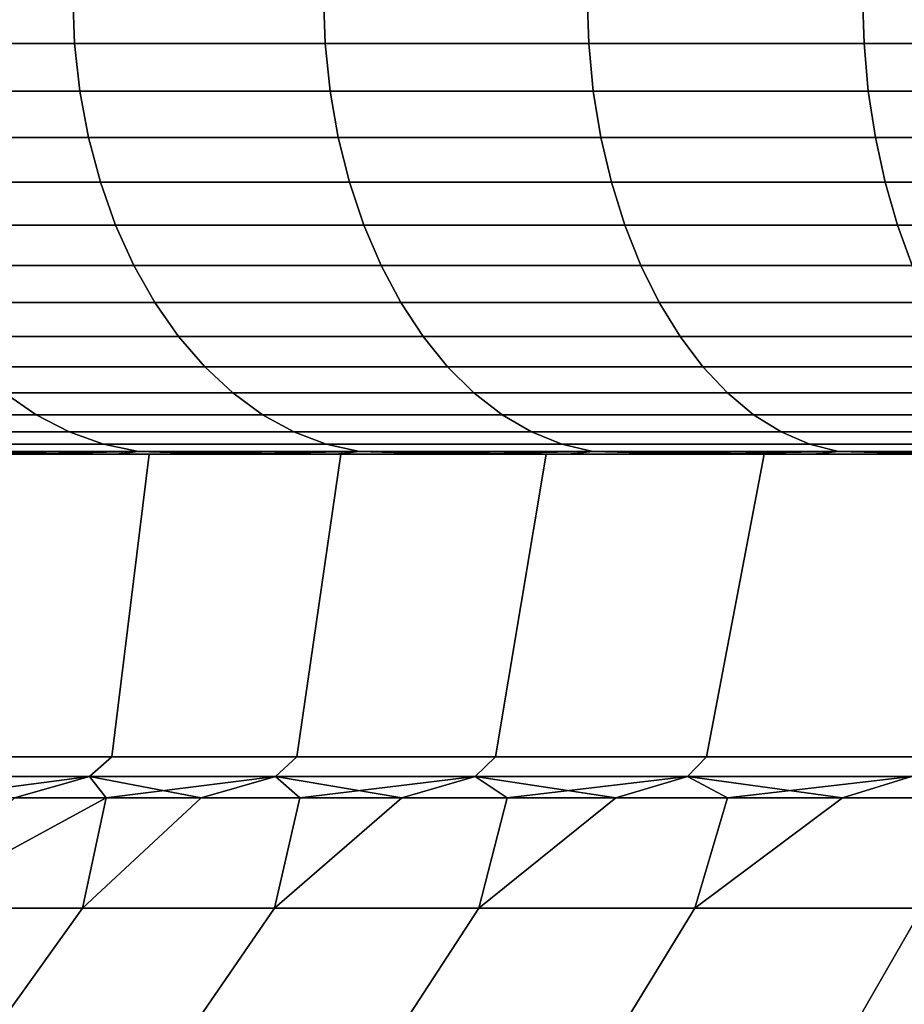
# Model space of a CAD drawing. Header units: metres. Extents: x -109 to 109, y -100 to 58.
# Tile 85 of 256: x -85.68 to -83.75, y 26.3 to 28.45. Entities that reach past the tile are written whole.
import ezdxf

# ---------------------------------------------------------------- set-up
doc = ezdxf.new("R2010")
doc.units = ezdxf.units.M
doc.layers.add('solid_21_062_100_XXX', color=7, linetype='CONTINUOUS')

msp = doc.modelspace()

# ---------------------------------------------------------------- linework, layer by layer
at = {"layer": 'solid_21_062_100_XXX'}
for points in [[(-85.556374, 28.395472, -9.318785), (-86.073601, 28.395472, -8.78657), (-86.077621, 28.5, -8.790287), (-85.560181, 28.5, -9.322724)], [(-86.073601, 28.395472, 8.78657), (-85.556374, 28.395472, 9.318785), (-85.560181, 28.5, 9.322724), (-86.077621, 28.5, 8.790287)], [(-85.009605, 28.395472, -9.820604), (-85.556374, 28.395472, -9.318785), (-85.560181, 28.5, -9.322724), (-85.013176, 28.5, -9.824753)], [(-85.556374, 28.395472, 9.318785), (-85.009605, 28.395472, 9.820604), (-85.013176, 28.5, 9.824753), (-85.560181, 28.5, 9.322724)], [(-84.435074, 28.395472, -10.290391), (-85.009605, 28.395472, -9.820604), (-85.013176, 28.5, -9.824753), (-84.438416, 28.5, -10.294736)], [(-85.009605, 28.395472, 9.820604), (-84.435074, 28.395472, 10.290391), (-84.438416, 28.5, 10.294736), (-85.013176, 28.5, 9.824753)], [(-83.834671, 28.395472, -10.726613), (-84.435074, 28.395472, -10.290391), (-84.438416, 28.5, -10.294736), (-83.837753, 28.5, -10.73114)], [(-84.435074, 28.395472, 10.290391), (-83.834671, 28.395472, 10.726613), (-83.837753, 28.5, 10.73114), (-84.438416, 28.5, 10.294736)], [(-83.210335, 28.395472, -11.127846), (-83.834671, 28.395472, -10.726613), (-83.837753, 28.5, -10.73114), (-83.213158, 28.5, -11.132543)], [(-83.834671, 28.395472, 10.726613), (-83.210335, 28.395472, 11.127846), (-83.213158, 28.5, 11.132543), (-83.837753, 28.5, 10.73114)], [(-86.061516, 28.291986, 8.775483), (-85.544945, 28.291986, 9.307027), (-85.556374, 28.395472, 9.318785), (-86.073601, 28.395472, 8.78657)], [(-85.544945, 28.291986, -9.307027), (-86.061516, 28.291986, -8.775483), (-86.073601, 28.395472, -8.78657), (-85.556374, 28.395472, -9.318785)], [(-85.544945, 28.291986, 9.307027), (-84.998863, 28.291986, 9.808213), (-85.009605, 28.395472, 9.820604), (-85.556374, 28.395472, 9.318785)], [(-84.998863, 28.291986, -9.808213), (-85.544945, 28.291986, -9.307027), (-85.556374, 28.395472, -9.318785), (-85.009605, 28.395472, -9.820604)], [(-84.998863, 28.291986, 9.808213), (-84.425064, 28.291986, 10.277407), (-84.435074, 28.395472, 10.290391), (-85.009605, 28.395472, 9.820604)], [(-84.425064, 28.291986, -10.277407), (-84.998863, 28.291986, -9.808213), (-85.009605, 28.395472, -9.820604), (-84.435074, 28.395472, -10.290391)], [(-84.425064, 28.291986, 10.277407), (-83.825417, 28.291986, 10.713078), (-83.834671, 28.395472, 10.726613), (-84.435074, 28.395472, 10.290391)], [(-83.825417, 28.291986, -10.713078), (-84.425064, 28.291986, -10.277407), (-84.435074, 28.395472, -10.290391), (-83.834671, 28.395472, -10.726613)], [(-83.825417, 28.291986, 10.713078), (-83.201874, 28.291986, 11.113806), (-83.210335, 28.395472, 11.127846), (-83.834671, 28.395472, 10.726613)], [(-83.201874, 28.291986, -11.113806), (-83.825417, 28.291986, -10.713078), (-83.834671, 28.395472, -10.726613), (-83.210335, 28.395472, -11.127846)], [(-86.041527, 28.190784, 8.757135), (-85.526031, 28.190784, 9.287568), (-85.544945, 28.291986, 9.307027), (-86.061516, 28.291986, 8.775483)], [(-85.526031, 28.190784, -9.287568), (-86.041527, 28.190784, -8.757135), (-86.061516, 28.291986, -8.775483), (-85.544945, 28.291986, -9.307027)], [(-85.526031, 28.190784, 9.287568), (-84.981094, 28.190784, 9.787706), (-84.998863, 28.291986, 9.808213), (-85.544945, 28.291986, 9.307027)], [(-84.981094, 28.190784, -9.787706), (-85.526031, 28.190784, -9.287568), (-85.544945, 28.291986, -9.307027), (-84.998863, 28.291986, -9.808213)], [(-84.981094, 28.190784, 9.787706), (-84.408493, 28.190784, 10.255919), (-84.425064, 28.291986, 10.277407), (-84.998863, 28.291986, 9.808213)], [(-84.408493, 28.190784, -10.255919), (-84.981094, 28.190784, -9.787706), (-84.998863, 28.291986, -9.808213), (-84.425064, 28.291986, -10.277407)], [(-84.408493, 28.190784, 10.255919), (-83.810097, 28.190784, 10.69068), (-83.825417, 28.291986, 10.713078), (-84.425064, 28.291986, 10.277407)], [(-83.810097, 28.190784, -10.69068), (-84.408493, 28.190784, -10.255919), (-84.425064, 28.291986, -10.277407), (-83.825417, 28.291986, -10.713078)], [(-83.810097, 28.190784, 10.69068), (-83.187859, 28.190784, 11.090569), (-83.201874, 28.291986, 11.113806), (-83.825417, 28.291986, 10.713078)], [(-83.187859, 28.190784, -11.090569), (-83.810097, 28.190784, -10.69068), (-83.825417, 28.291986, -10.713078), (-83.201874, 28.291986, -11.113806)], [(-86.013847, 28.092976, 8.731729), (-85.499847, 28.092976, 9.260622), (-85.526031, 28.190784, 9.287568), (-86.041527, 28.190784, 8.757135)], [(-85.499847, 28.092976, -9.260622), (-86.013847, 28.092976, -8.731729), (-86.041527, 28.190784, -8.757135), (-85.526031, 28.190784, -9.287568)], [(-85.499847, 28.092976, 9.260622), (-84.95649, 28.092976, 9.75931), (-84.981094, 28.190784, 9.787706), (-85.526031, 28.190784, 9.287568)], [(-84.95649, 28.092976, -9.75931), (-85.499847, 28.092976, -9.260622), (-85.526031, 28.190784, -9.287568), (-84.981094, 28.190784, -9.787706)], [(-84.95649, 28.092976, 9.75931), (-84.385551, 28.092976, 10.226165), (-84.408493, 28.190784, 10.255919), (-84.981094, 28.190784, 9.787706)], [(-84.385551, 28.092976, -10.226165), (-84.95649, 28.092976, -9.75931), (-84.981094, 28.190784, -9.787706), (-84.408493, 28.190784, -10.255919)], [(-84.385551, 28.092976, 10.226165), (-83.788895, 28.092976, 10.659663), (-83.810097, 28.190784, 10.69068), (-84.408493, 28.190784, 10.255919)], [(-83.788895, 28.092976, -10.659663), (-84.385551, 28.092976, -10.226165), (-84.408493, 28.190784, -10.255919), (-83.810097, 28.190784, -10.69068)], [(-83.788895, 28.092976, 10.659663), (-83.168457, 28.092976, 11.058393), (-83.187859, 28.190784, 11.090569), (-83.810097, 28.190784, 10.69068)], [(-83.168457, 28.092976, -11.058393), (-83.788895, 28.092976, -10.659663), (-83.810097, 28.190784, -10.69068), (-83.187859, 28.190784, -11.090569)], [(-85.978775, 27.999638, 8.699542), (-85.466667, 27.999638, 9.226486), (-85.499847, 28.092976, 9.260622), (-86.013847, 28.092976, 8.731729)], [(-85.466667, 27.999638, -9.226486), (-85.978775, 27.999638, -8.699542), (-86.013847, 28.092976, -8.731729), (-85.499847, 28.092976, -9.260622)], [(-85.466667, 27.999638, 9.226486), (-84.925316, 27.999638, 9.723335), (-84.95649, 28.092976, 9.75931), (-85.499847, 28.092976, 9.260622)], [(-84.925316, 27.999638, -9.723335), (-85.466667, 27.999638, -9.226486), (-85.499847, 28.092976, -9.260622), (-84.95649, 28.092976, -9.75931)], [(-84.925316, 27.999638, 9.723335), (-84.356483, 27.999638, 10.188469), (-84.385551, 28.092976, 10.226165), (-84.95649, 28.092976, 9.75931)], [(-84.356483, 27.999638, -10.188469), (-84.925316, 27.999638, -9.723335), (-84.95649, 28.092976, -9.75931), (-84.385551, 28.092976, -10.226165)], [(-84.356483, 27.999638, 10.188469), (-83.762024, 27.999638, 10.62037), (-83.788895, 28.092976, 10.659663), (-84.385551, 28.092976, 10.226165)], [(-83.762024, 27.999638, -10.62037), (-84.356483, 27.999638, -10.188469), (-84.385551, 28.092976, -10.226165), (-83.788895, 28.092976, -10.659663)], [(-83.762024, 27.999638, 10.62037), (-83.143875, 27.999638, 11.017629), (-83.168457, 28.092976, 11.058393), (-83.788895, 28.092976, 10.659663)], [(-83.143875, 27.999638, -11.017629), (-83.762024, 27.999638, -10.62037), (-83.788895, 28.092976, -10.659663), (-83.168457, 28.092976, -11.058393)], [(-85.936707, 27.911791, 8.660928), (-85.426872, 27.911791, 9.185533), (-85.466667, 27.999638, 9.226486), (-85.978775, 27.999638, 8.699542)], [(-85.426872, 27.911791, -9.185533), (-85.936707, 27.911791, -8.660928), (-85.978775, 27.999638, -8.699542), (-85.466667, 27.999638, -9.226486)], [(-85.426872, 27.911791, 9.185533), (-84.887924, 27.911791, 9.680177), (-84.925316, 27.999638, 9.723335), (-85.466667, 27.999638, 9.226486)], [(-84.887924, 27.911791, -9.680177), (-85.426872, 27.911791, -9.185533), (-85.466667, 27.999638, -9.226486), (-84.925316, 27.999638, -9.723335)], [(-84.887924, 27.911791, 9.680177), (-84.321609, 27.911791, 10.143246), (-84.356483, 27.999638, 10.188469), (-84.925316, 27.999638, 9.723335)], [(-84.321609, 27.911791, -10.143246), (-84.887924, 27.911791, -9.680177), (-84.925316, 27.999638, -9.723335), (-84.356483, 27.999638, -10.188469)], [(-84.321609, 27.911791, 10.143246), (-83.72979, 27.911791, 10.57323), (-83.762024, 27.999638, 10.62037), (-84.356483, 27.999638, 10.188469)], [(-83.72979, 27.911791, -10.57323), (-84.321609, 27.911791, -10.143246), (-84.356483, 27.999638, -10.188469), (-83.762024, 27.999638, -10.62037)], [(-83.72979, 27.911791, 10.57323), (-83.114388, 27.911791, 10.968725), (-83.143875, 27.999638, 11.017629), (-83.762024, 27.999638, 10.62037)], [(-83.114388, 27.911791, -10.968725), (-83.72979, 27.911791, -10.57323), (-83.762024, 27.999638, -10.62037), (-83.143875, 27.999638, -11.017629)], [(-85.888092, 27.830402, 8.61631), (-85.380882, 27.830402, 9.138213), (-85.426872, 27.911791, 9.185533), (-85.936707, 27.911791, 8.660928)], [(-85.380882, 27.830402, -9.138213), (-85.888092, 27.830402, -8.61631), (-85.936707, 27.911791, -8.660928), (-85.426872, 27.911791, -9.185533)], [(-85.380882, 27.830402, 9.138213), (-84.844711, 27.830402, 9.630308), (-84.887924, 27.911791, 9.680177), (-85.426872, 27.911791, 9.185533)], [(-84.844711, 27.830402, -9.630308), (-85.380882, 27.830402, -9.138213), (-85.426872, 27.911791, -9.185533), (-84.887924, 27.911791, -9.680177)], [(-84.844711, 27.830402, 9.630308), (-84.281319, 27.830402, 10.090992), (-84.321609, 27.911791, 10.143246), (-84.887924, 27.911791, 9.680177)], [(-84.281319, 27.830402, -10.090992), (-84.844711, 27.830402, -9.630308), (-84.887924, 27.911791, -9.680177), (-84.321609, 27.911791, -10.143246)], [(-84.281319, 27.830402, 10.090992), (-83.692543, 27.830402, 10.518761), (-83.72979, 27.911791, 10.57323), (-84.321609, 27.911791, 10.143246)], [(-83.692543, 27.830402, -10.518761), (-84.281319, 27.830402, -10.090992), (-84.321609, 27.911791, -10.143246), (-83.72979, 27.911791, -10.57323)], [(-85.833466, 27.756365, 8.566179), (-85.329216, 27.756365, 9.085046), (-85.380882, 27.830402, 9.138213), (-85.888092, 27.830402, 8.61631)], [(-85.329216, 27.756365, -9.085046), (-85.833466, 27.756365, -8.566179), (-85.888092, 27.830402, -8.61631), (-85.380882, 27.830402, -9.138213)], [(-85.329216, 27.756365, 9.085046), (-84.796158, 27.756365, 9.574278), (-84.844711, 27.830402, 9.630308), (-85.380882, 27.830402, 9.138213)], [(-84.796158, 27.756365, -9.574278), (-85.329216, 27.756365, -9.085046), (-85.380882, 27.830402, -9.138213), (-84.844711, 27.830402, -9.630308)], [(-84.796158, 27.756365, 9.574278), (-84.236046, 27.756365, 10.032282), (-84.281319, 27.830402, 10.090992), (-84.844711, 27.830402, 9.630308)], [(-84.236046, 27.756365, -10.032282), (-84.796158, 27.756365, -9.574278), (-84.844711, 27.830402, -9.630308), (-84.281319, 27.830402, -10.090992)], [(-84.236046, 27.756365, 10.032282), (-83.650696, 27.756365, 10.457561), (-83.692543, 27.830402, 10.518761), (-84.281319, 27.830402, 10.090992)], [(-83.650696, 27.756365, -10.457561), (-84.236046, 27.756365, -10.032282), (-84.281319, 27.830402, -10.090992), (-83.692543, 27.830402, -10.518761)], [(-85.773438, 27.690491, 8.511086), (-85.27243, 27.690491, 9.026615), (-85.329216, 27.756365, 9.085046), (-85.833466, 27.756365, 8.566179)], [(-85.27243, 27.690491, -9.026615), (-85.773438, 27.690491, -8.511086), (-85.833466, 27.756365, -8.566179), (-85.329216, 27.756365, -9.085046)], [(-85.27243, 27.690491, 9.026615), (-84.742805, 27.690491, 9.512701), (-84.796158, 27.756365, 9.574278), (-85.329216, 27.756365, 9.085046)], [(-84.742805, 27.690491, -9.512701), (-85.27243, 27.690491, -9.026615), (-85.329216, 27.756365, -9.085046), (-84.796158, 27.756365, -9.574278)], [(-84.742805, 27.690491, 9.512701), (-84.186287, 27.690491, 9.967758), (-84.236046, 27.756365, 10.032282), (-84.796158, 27.756365, 9.574278)], [(-84.186287, 27.690491, -9.967758), (-84.742805, 27.690491, -9.512701), (-84.796158, 27.756365, -9.574278), (-84.236046, 27.756365, -10.032282)], [(-84.186287, 27.690491, 9.967758), (-83.604706, 27.690491, 10.390304), (-83.650696, 27.756365, 10.457561), (-84.236046, 27.756365, 10.032282)], [(-83.604706, 27.690491, -10.390304), (-84.186287, 27.690491, -9.967758), (-84.236046, 27.756365, -10.032282), (-83.650696, 27.756365, -10.457561)], [(-85.708664, 27.633503, 8.451634), (-85.211151, 27.633503, 8.963562), (-85.27243, 27.690491, 9.026615), (-85.773438, 27.690491, 8.511086)], [(-85.211151, 27.633503, -8.963562), (-85.708664, 27.633503, -8.451634), (-85.773438, 27.690491, -8.511086), (-85.27243, 27.690491, -9.026615)], [(-85.211151, 27.633503, 8.963562), (-84.685226, 27.633503, 9.446253), (-84.742805, 27.690491, 9.512701), (-85.27243, 27.690491, 9.026615)], [(-84.685226, 27.633503, -9.446253), (-85.211151, 27.633503, -8.963562), (-85.27243, 27.690491, -9.026615), (-84.742805, 27.690491, -9.512701)], [(-84.685226, 27.633503, 9.446253), (-84.132599, 27.633503, 9.898131), (-84.186287, 27.690491, 9.967758), (-84.742805, 27.690491, 9.512701)], [(-84.132599, 27.633503, -9.898131), (-84.685226, 27.633503, -9.446253), (-84.742805, 27.690491, -9.512701), (-84.186287, 27.690491, -9.967758)], [(-84.132599, 27.633503, 9.898131), (-83.555077, 27.633503, 10.317725), (-83.604706, 27.690491, 10.390304), (-84.186287, 27.690491, 9.967758)], [(-83.555077, 27.633503, -10.317725), (-84.132599, 27.633503, -9.898131), (-84.186287, 27.690491, -9.967758), (-83.604706, 27.690491, -10.390304)], [(-86.103828, 27.586029, 7.853013), (-85.639847, 27.586029, 8.388477), (-85.708664, 27.633503, 8.451634), (-86.17614, 27.633503, 7.912139)], [(-85.639847, 27.586029, -8.388477), (-86.103828, 27.586029, -7.853013), (-86.17614, 27.633503, -7.912139), (-85.708664, 27.633503, -8.451634)], [(-85.639847, 27.586029, 8.388477), (-85.146057, 27.586029, 8.896579), (-85.211151, 27.633503, 8.963562), (-85.708664, 27.633503, 8.451634)], [(-85.146057, 27.586029, -8.896579), (-85.639847, 27.586029, -8.388477), (-85.708664, 27.633503, -8.451634), (-85.211151, 27.633503, -8.963562)], [(-85.146057, 27.586029, 8.896579), (-84.624062, 27.586029, 9.375663), (-84.685226, 27.633503, 9.446253), (-85.211151, 27.633503, 8.963562)], [(-84.624062, 27.586029, -9.375663), (-85.146057, 27.586029, -8.896579), (-85.211151, 27.633503, -8.963562), (-84.685226, 27.633503, -9.446253)], [(-84.624062, 27.586029, 9.375663), (-84.075562, 27.586029, 9.824164), (-84.132599, 27.633503, 9.898131), (-84.685226, 27.633503, 9.446253)], [(-84.075562, 27.586029, -9.824164), (-84.624062, 27.586029, -9.375663), (-84.685226, 27.633503, -9.446253), (-84.132599, 27.633503, -9.898131)], [(-84.075562, 27.586029, 9.824164), (-83.502357, 27.586029, 10.240623), (-83.555077, 27.633503, 10.317725), (-84.132599, 27.633503, 9.898131)], [(-83.502357, 27.586029, -10.240623), (-84.075562, 27.586029, -9.824164), (-84.132599, 27.633503, -9.898131), (-83.555077, 27.633503, -10.317725)], [(-86.028076, 27.548588, 7.791068), (-85.567749, 27.548588, 8.322308), (-85.639847, 27.586029, 8.388477), (-86.103828, 27.586029, 7.853013)], [(-85.567749, 27.548588, -8.322308), (-86.028076, 27.548588, -7.791068), (-86.103828, 27.586029, -7.853013), (-85.639847, 27.586029, -8.388477)], [(-85.567749, 27.548588, 8.322308), (-85.07785, 27.548588, 8.826402), (-85.146057, 27.586029, 8.896579), (-85.639847, 27.586029, 8.388477)], [(-85.07785, 27.548588, -8.826402), (-85.567749, 27.548588, -8.322308), (-85.639847, 27.586029, -8.388477), (-85.146057, 27.586029, -8.896579)], [(-85.07785, 27.548588, 8.826402), (-84.559975, 27.548588, 9.301706), (-84.624062, 27.586029, 9.375663), (-85.146057, 27.586029, 8.896579)], [(-84.559975, 27.548588, -9.301706), (-85.07785, 27.548588, -8.826402), (-85.146057, 27.586029, -8.896579), (-84.624062, 27.586029, -9.375663)], [(-84.559975, 27.548588, 9.301706), (-84.015808, 27.548588, 9.746671), (-84.075562, 27.586029, 9.824164), (-84.624062, 27.586029, 9.375663)], [(-84.015808, 27.548588, -9.746671), (-84.559975, 27.548588, -9.301706), (-84.624062, 27.586029, -9.375663), (-84.075562, 27.586029, -9.824164)], [(-84.015808, 27.548588, 9.746671), (-83.447121, 27.548588, 10.159843), (-83.502357, 27.586029, 10.240623), (-84.075562, 27.586029, 9.824164)], [(-83.447121, 27.548588, -10.159843), (-84.015808, 27.548588, -9.746671), (-84.075562, 27.586029, -9.824164), (-83.502357, 27.586029, -10.240623)], [(-85.949699, 27.521591, 7.726982), (-85.493164, 27.521591, 8.253852), (-85.567749, 27.548588, 8.322308), (-86.028076, 27.548588, 7.791068)], [(-85.493164, 27.521591, -8.253852), (-85.949699, 27.521591, -7.726982), (-86.028076, 27.548588, -7.791068), (-85.567749, 27.548588, -8.322308)], [(-85.493164, 27.521591, 8.253852), (-85.007294, 27.521591, 8.7538), (-85.07785, 27.548588, 8.826402), (-85.567749, 27.548588, 8.322308)], [(-85.007294, 27.521591, -8.7538), (-85.493164, 27.521591, -8.253852), (-85.567749, 27.548588, -8.322308), (-85.07785, 27.548588, -8.826402)], [(-85.007294, 27.521591, 8.7538), (-84.493675, 27.521591, 9.225195), (-84.559975, 27.548588, 9.301706), (-85.07785, 27.548588, 8.826402)], [(-84.493675, 27.521591, -9.225195), (-85.007294, 27.521591, -8.7538), (-85.07785, 27.548588, -8.826402), (-84.559975, 27.548588, -9.301706)], [(-84.493675, 27.521591, 9.225195), (-83.953987, 27.521591, 9.666499), (-84.015808, 27.548588, 9.746671), (-84.559975, 27.548588, 9.301706)], [(-83.953987, 27.521591, -9.666499), (-84.493675, 27.521591, -9.225195), (-84.559975, 27.548588, -9.301706), (-84.015808, 27.548588, -9.746671)], [(-83.953987, 27.521591, 9.666499), (-83.389977, 27.521591, 10.076273), (-83.447121, 27.548588, 10.159843), (-84.015808, 27.548588, 9.746671)], [(-83.389977, 27.521591, -10.076273), (-83.953987, 27.521591, -9.666499), (-84.015808, 27.548588, -9.746671), (-83.447121, 27.548588, -10.159843)], [(-85.869568, 27.505337, 7.66146), (-85.416908, 27.505337, 8.183863), (-85.493164, 27.521591, 8.253852), (-85.949699, 27.521591, 7.726982)], [(-85.416908, 27.505337, -8.183863), (-85.869568, 27.505337, -7.66146), (-85.949699, 27.521591, -7.726982), (-85.493164, 27.521591, -8.253852)], [(-85.416908, 27.505337, 8.183863), (-84.935158, 27.505337, 8.679571), (-85.007294, 27.521591, 8.7538), (-85.493164, 27.521591, 8.253852)], [(-84.935158, 27.505337, -8.679571), (-85.416908, 27.505337, -8.183863), (-85.493164, 27.521591, -8.253852), (-85.007294, 27.521591, -8.7538)], [(-84.935158, 27.505337, 8.679571), (-84.425896, 27.505337, 9.146969), (-84.493675, 27.521591, 9.225195), (-85.007294, 27.521591, 8.7538)], [(-84.425896, 27.505337, -9.146969), (-84.935158, 27.505337, -8.679571), (-85.007294, 27.521591, -8.7538), (-84.493675, 27.521591, -9.225195)], [(-84.425896, 27.505337, 9.146969), (-83.890778, 27.505337, 9.584531), (-83.953987, 27.521591, 9.666499), (-84.493675, 27.521591, 9.225195)], [(-83.890778, 27.505337, -9.584531), (-84.425896, 27.505337, -9.146969), (-84.493675, 27.521591, -9.225195), (-83.953987, 27.521591, -9.666499)], [(-83.890778, 27.505337, 9.584531), (-83.331558, 27.505337, 9.99083), (-83.389977, 27.521591, 10.076273), (-83.953987, 27.521591, 9.666499)], [(-83.331558, 27.505337, -9.99083), (-83.890778, 27.505337, -9.584531), (-83.953987, 27.521591, -9.666499), (-83.389977, 27.521591, -10.076273)], [(-85.780151, 27.5, 6.250794), (-85.393578, 27.5, 6.789548), (-86.528015, 27.5, 6.590817), (-86.715576, 27.5, 6.296195)], [(-85.780151, 27.5, -6.250794), (-86.528023, 27.5, -6.590806), (-86.332024, 27.5, -6.879775), (-85.393578, 27.5, -6.789548)], [(-85.393578, 27.5, 6.789548), (-86.332016, 27.5, 6.879786), (-86.528015, 27.5, 6.590817)], [(-85.393578, 27.5, -6.789548), (-86.332024, 27.5, -6.879775), (-86.127655, 27.5, -7.162973)], [(-85.393578, 27.5, 6.789548), (-84.975914, 27.5, 7.304284), (-86.127647, 27.5, 7.162984), (-86.332016, 27.5, 6.879786)], [(-85.393578, 27.5, -6.789548), (-86.127655, 27.5, -7.162973), (-85.915199, 27.5, -7.440026), (-84.975914, 27.5, -7.304284)], [(-84.975914, 27.5, 7.304284), (-85.915192, 27.5, 7.440037), (-86.127647, 27.5, 7.162984)], [(-84.975914, 27.5, -7.304284), (-85.915199, 27.5, -7.440026), (-85.694756, 27.5, -7.710804)], [(-84.975914, 27.5, 7.304284), (-84.528114, 27.5, 7.793786), (-85.694748, 27.5, 7.710814), (-85.915192, 27.5, 7.440037)], [(-85.416908, 27.505337, -8.183863), (-85.694756, 27.5, -7.710804), (-85.869568, 27.505337, -7.66146)], [(-85.869568, 27.505337, 7.66146), (-85.694748, 27.5, 7.710814), (-85.466515, 27.5, 7.975057)], [(-85.869568, 27.505337, 7.66146), (-85.466515, 27.5, 7.975057), (-85.416908, 27.505337, 8.183863)], [(-85.848274, 26.839571, 6.148456), (-85.474953, 26.839571, 6.681607), (-85.393578, 27.5, 6.789548), (-85.780151, 27.5, 6.250794)], [(-85.848274, 26.839571, -6.148456), (-85.780151, 27.5, -6.250794), (-85.393578, 27.5, -6.789548), (-85.474953, 26.839571, -6.681607)], [(-85.416908, 27.505337, -8.183863), (-85.46653, 27.5, -7.975047), (-85.694756, 27.5, -7.710804)], [(-84.975914, 27.5, -7.304284), (-85.694756, 27.5, -7.710804), (-85.46653, 27.5, -7.975047), (-84.528114, 27.5, -7.793786)], [(-84.528114, 27.5, 7.793786), (-85.466515, 27.5, 7.975057), (-85.694748, 27.5, 7.710814)], [(-85.474953, 26.839571, 6.681607), (-85.071274, 26.839571, 7.192151), (-84.975914, 27.5, 7.304284), (-85.393578, 27.5, 6.789548)], [(-85.474953, 26.839571, -6.681607), (-85.393578, 27.5, -6.789548), (-84.975914, 27.5, -7.304284), (-85.071274, 26.839571, -7.192151)], [(-85.416908, 27.505337, -8.183863), (-85.230736, 27.5, -8.232509), (-85.46653, 27.5, -7.975047)], [(-84.528114, 27.5, -7.793786), (-85.46653, 27.5, -7.975047), (-85.230736, 27.5, -8.232509)], [(-85.416908, 27.505337, 8.183863), (-85.466515, 27.5, 7.975057), (-85.230728, 27.5, 8.232518)], [(-84.528114, 27.5, 7.793786), (-84.052383, 27.5, 8.255623), (-85.230728, 27.5, 8.232518), (-85.466515, 27.5, 7.975057)], [(-84.935158, 27.505337, -8.679571), (-85.230736, 27.5, -8.232509), (-85.416908, 27.505337, -8.183863)], [(-85.416908, 27.505337, 8.183863), (-85.230728, 27.5, 8.232518), (-84.987488, 27.5, 8.48307)], [(-85.416908, 27.505337, 8.183863), (-84.987488, 27.5, 8.48307), (-84.935158, 27.505337, 8.679571)], [(-84.935158, 27.505337, -8.679571), (-84.987503, 27.5, -8.483061), (-85.230736, 27.5, -8.232509)], [(-84.528114, 27.5, -7.793786), (-85.230736, 27.5, -8.232509), (-84.987503, 27.5, -8.483061), (-84.052383, 27.5, -8.255623)], [(-84.052383, 27.5, 8.255623), (-84.987488, 27.5, 8.48307), (-85.230728, 27.5, 8.232518)], [(-85.071274, 26.839571, 7.192151), (-84.63858, 26.839571, 7.678358), (-84.528114, 27.5, 7.793786), (-84.975914, 27.5, 7.304284)], [(-85.071274, 26.839571, -7.192151), (-84.975914, 27.5, -7.304284), (-84.528114, 27.5, -7.793786), (-84.63858, 26.839571, -7.678358)], [(-84.935158, 27.505337, -8.679571), (-84.737129, 27.5, -8.726376), (-84.987503, 27.5, -8.483061)], [(-84.052383, 27.5, -8.255623), (-84.987503, 27.5, -8.483061), (-84.737129, 27.5, -8.726376), (-83.550133, 27.5, -8.688455)], [(-84.935158, 27.505337, 8.679571), (-84.987488, 27.5, 8.48307), (-84.737122, 27.5, 8.726384)], [(-84.052383, 27.5, 8.255623), (-83.550133, 27.5, 8.688455), (-84.737122, 27.5, 8.726384), (-84.987488, 27.5, 8.48307)], [(-84.425896, 27.505337, -9.146969), (-84.737129, 27.5, -8.726376), (-84.935158, 27.505337, -8.679571)], [(-84.935158, 27.505337, 8.679571), (-84.737122, 27.5, 8.726384), (-84.479721, 27.5, 8.96237)], [(-84.935158, 27.505337, 8.679571), (-84.479721, 27.5, 8.96237), (-84.425896, 27.505337, 9.146969)], [(-84.425896, 27.505337, -9.146969), (-84.479729, 27.5, -8.962361), (-84.737129, 27.5, -8.726376)], [(-83.550133, 27.5, -8.688455), (-84.737129, 27.5, -8.726376), (-84.479729, 27.5, -8.962361)], [(-83.550133, 27.5, 8.688455), (-83.022781, 27.5, 9.091035), (-84.479721, 27.5, 8.96237), (-84.737122, 27.5, 8.726384)], [(-84.63858, 26.839571, 7.678358), (-84.17836, 26.839571, 8.138584), (-84.052383, 27.5, 8.255623), (-84.528114, 27.5, 7.793786)], [(-84.63858, 26.839571, -7.678358), (-84.528114, 27.5, -7.793786), (-84.052383, 27.5, -8.255623), (-84.17836, 26.839571, -8.138584)], [(-84.425896, 27.505337, -9.146969), (-84.215599, 27.5, -9.190726), (-84.479729, 27.5, -8.962361)], [(-83.550133, 27.5, -8.688455), (-84.479729, 27.5, -8.962361), (-84.215599, 27.5, -9.190726), (-83.022781, 27.5, -9.091035)], [(-84.425896, 27.505337, 9.146969), (-84.479721, 27.5, 8.96237), (-84.215591, 27.5, 9.190735)], [(-83.022781, 27.5, 9.091035), (-84.215591, 27.5, 9.190735), (-84.479721, 27.5, 8.96237)], [(-83.890778, 27.505337, -9.584531), (-84.215599, 27.5, -9.190726), (-84.425896, 27.505337, -9.146969)], [(-84.425896, 27.505337, 9.146969), (-84.215591, 27.5, 9.190735), (-83.944931, 27.5, 9.411322)], [(-84.425896, 27.505337, 9.146969), (-83.944931, 27.5, 9.411322), (-83.890778, 27.505337, 9.584531)], [(-83.890778, 27.505337, -9.584531), (-83.944946, 27.5, -9.411313), (-84.215599, 27.5, -9.190726)], [(-83.022781, 27.5, -9.091035), (-84.215599, 27.5, -9.190726), (-83.944946, 27.5, -9.411313)], [(-83.022781, 27.5, 9.091035), (-82.473061, 27.5, 9.461304), (-83.944931, 27.5, 9.411322), (-84.215591, 27.5, 9.190735)], [(-84.17836, 26.839571, 8.138584), (-83.692154, 26.839571, 8.571271), (-83.550133, 27.5, 8.688455), (-84.052383, 27.5, 8.255623)], [(-84.17836, 26.839571, -8.138584), (-84.052383, 27.5, -8.255623), (-83.550133, 27.5, -8.688455), (-83.692154, 26.839571, -8.571271)], [(-83.890778, 27.505337, -9.584531), (-83.667938, 27.5, -9.62396), (-83.944946, 27.5, -9.411313)], [(-83.022781, 27.5, -9.091035), (-83.944946, 27.5, -9.411313), (-83.667938, 27.5, -9.62396), (-82.473061, 27.5, -9.461304)], [(-83.890778, 27.505337, 9.584531), (-83.944931, 27.5, 9.411322), (-83.667931, 27.5, 9.623967)], [(-82.473061, 27.5, 9.461304), (-83.667931, 27.5, 9.623967), (-83.944931, 27.5, 9.411322)], [(-83.331558, 27.505337, -9.99083), (-83.667938, 27.5, -9.62396), (-83.890778, 27.505337, -9.584531)], [(-83.890778, 27.505337, 9.584531), (-83.667931, 27.5, 9.623967), (-83.384926, 27.5, 9.828419)], [(-83.890778, 27.505337, 9.584531), (-83.384926, 27.5, 9.828419), (-83.331558, 27.505337, 9.99083)], [(-85.523689, 26.79698, -6.717889), (-85.899033, 26.79698, -6.181843), (-85.848274, 26.839571, -6.148456), (-85.474953, 26.839571, -6.681607)], [(-85.899033, 26.79698, 6.181843), (-85.523689, 26.79698, 6.717889), (-85.474953, 26.839571, 6.681607), (-85.848274, 26.839571, 6.148456)], [(-85.117813, 26.79698, -7.231205), (-85.523689, 26.79698, -6.717889), (-85.474953, 26.839571, -6.681607), (-85.071274, 26.839571, -7.192151)], [(-85.523689, 26.79698, 6.717889), (-85.117813, 26.79698, 7.231205), (-85.071274, 26.839571, 7.192151), (-85.474953, 26.839571, 6.681607)], [(-84.682777, 26.79698, -7.720052), (-85.117813, 26.79698, -7.231205), (-85.071274, 26.839571, -7.192151), (-84.63858, 26.839571, -7.678358)], [(-85.117813, 26.79698, 7.231205), (-84.682777, 26.79698, 7.720052), (-84.63858, 26.839571, 7.678358), (-85.071274, 26.839571, 7.192151)], [(-84.220055, 26.79698, -8.182776), (-84.682777, 26.79698, -7.720052), (-84.63858, 26.839571, -7.678358), (-84.17836, 26.839571, -8.138584)], [(-84.682777, 26.79698, 7.720052), (-84.220055, 26.79698, 8.182776), (-84.17836, 26.839571, 8.138584), (-84.63858, 26.839571, 7.678358)], [(-83.731201, 26.79698, -8.617814), (-84.220055, 26.79698, -8.182776), (-84.17836, 26.839571, -8.138584), (-83.692154, 26.839571, -8.571271)], [(-84.220055, 26.79698, 8.182776), (-83.731201, 26.79698, 8.617814), (-83.692154, 26.839571, 8.571271), (-84.17836, 26.839571, 8.138584)], [(-85.523689, 26.79698, -6.717889), (-85.487579, 26.75, -6.861196), (-85.928909, 26.509626, -6.690166), (-85.686951, 26.75, -6.591852)], [(-85.523689, 26.79698, -6.717889), (-85.87825, 26.75, -6.316718), (-85.899033, 26.79698, -6.181843)], [(-85.899033, 26.79698, 6.181843), (-85.686951, 26.75, 6.591852), (-85.523689, 26.79698, 6.717889)], [(-85.523689, 26.79698, -6.717889), (-85.686951, 26.75, -6.591852), (-85.87825, 26.75, -6.316718)], [(-85.523689, 26.79698, 6.717889), (-85.686951, 26.75, 6.591852), (-85.487579, 26.75, 6.861196)], [(-85.117813, 26.79698, -7.231205), (-85.487579, 26.75, -6.861196), (-85.523689, 26.79698, -6.717889)], [(-85.523689, 26.79698, 6.717889), (-85.487579, 26.75, 6.861196), (-85.280312, 26.75, 7.124514)], [(-85.523689, 26.79698, 6.717889), (-85.280312, 26.75, 7.124514), (-85.117813, 26.79698, 7.231205)], [(-85.117813, 26.79698, -7.231205), (-85.280312, 26.75, -7.124514), (-85.487579, 26.75, -6.861196)], [(-85.117813, 26.79698, -7.231205), (-85.065331, 26.75, -7.381575), (-85.280312, 26.75, -7.124514)], [(-85.117813, 26.79698, 7.231205), (-85.280312, 26.75, 7.124514), (-85.065331, 26.75, 7.381575)], [(-84.682777, 26.79698, -7.720052), (-85.065331, 26.75, -7.381575), (-85.117813, 26.79698, -7.231205)], [(-85.117813, 26.79698, 7.231205), (-85.065331, 26.75, 7.381575), (-84.842827, 26.75, 7.632153)], [(-85.117813, 26.79698, 7.231205), (-84.842827, 26.75, 7.632153), (-84.682777, 26.79698, 7.720052)], [(-84.682777, 26.79698, -7.720052), (-84.842827, 26.75, -7.632153), (-85.065331, 26.75, -7.381575)], [(-84.682777, 26.79698, -7.720052), (-84.612999, 26.75, -7.876027), (-84.842827, 26.75, -7.632153)], [(-84.682777, 26.79698, 7.720052), (-84.842827, 26.75, 7.632153), (-84.612999, 26.75, 7.876027)], [(-84.220055, 26.79698, -8.182776), (-84.612999, 26.75, -7.876027), (-84.682777, 26.79698, -7.720052)], [(-84.682777, 26.79698, 7.720052), (-84.612999, 26.75, 7.876027), (-84.376038, 26.75, 8.112985)], [(-84.682777, 26.79698, 7.720052), (-84.376038, 26.75, 8.112985), (-84.220055, 26.79698, 8.182776)], [(-84.220055, 26.79698, -8.182776), (-84.376038, 26.75, -8.112985), (-84.612999, 26.75, -7.876027)], [(-84.220055, 26.79698, -8.182776), (-84.132164, 26.75, -8.342816), (-84.376038, 26.75, -8.112985)], [(-84.220055, 26.79698, 8.182776), (-84.376038, 26.75, 8.112985), (-84.132164, 26.75, 8.342816)], [(-83.731201, 26.79698, -8.617814), (-84.132164, 26.75, -8.342816), (-84.220055, 26.79698, -8.182776)], [(-84.220055, 26.79698, 8.182776), (-84.132164, 26.75, 8.342816), (-83.881584, 26.75, 8.56532)], [(-84.220055, 26.79698, 8.182776), (-83.881584, 26.75, 8.56532), (-83.731201, 26.79698, 8.617814)], [(-83.731201, 26.79698, -8.617814), (-83.881584, 26.75, -8.56532), (-84.132164, 26.75, -8.342816)], [(-83.731201, 26.79698, -8.617814), (-83.624527, 26.75, -8.780301), (-83.881584, 26.75, -8.56532)], [(-83.731201, 26.79698, 8.617814), (-83.881584, 26.75, 8.56532), (-83.624527, 26.75, 8.780301)], [(-85.538948, 26.509626, -7.208323), (-85.928909, 26.509626, -6.690166), (-85.487579, 26.75, -6.861196)], [(-85.928909, 26.509626, 6.690166), (-85.538948, 26.509626, 7.208323), (-85.487579, 26.75, 6.861196), (-85.686951, 26.75, 6.591852)], [(-85.12056, 26.509626, -7.703802), (-85.538948, 26.509626, -7.208323), (-85.280312, 26.75, -7.124514), (-85.065331, 26.75, -7.381575)], [(-85.538948, 26.509626, -7.208323), (-85.487579, 26.75, -6.861196), (-85.280312, 26.75, -7.124514)], [(-85.538948, 26.509626, 7.208323), (-85.280312, 26.75, 7.124514), (-85.487579, 26.75, 6.861196)], [(-85.538948, 26.509626, 7.208323), (-85.12056, 26.509626, 7.703802), (-85.065331, 26.75, 7.381575), (-85.280312, 26.75, 7.124514)], [(-84.675041, 26.509626, -8.17504), (-85.12056, 26.509626, -7.703802), (-84.842827, 26.75, -7.632153), (-84.612999, 26.75, -7.876027)], [(-85.12056, 26.509626, -7.703802), (-85.065331, 26.75, -7.381575), (-84.842827, 26.75, -7.632153)], [(-85.12056, 26.509626, 7.703802), (-84.842827, 26.75, 7.632153), (-85.065331, 26.75, 7.381575)], [(-85.12056, 26.509626, 7.703802), (-84.675041, 26.509626, 8.17504), (-84.612999, 26.75, 7.876027), (-84.842827, 26.75, 7.632153)], [(-84.203804, 26.509626, -8.620558), (-84.675041, 26.509626, -8.17504), (-84.376038, 26.75, -8.112985), (-84.132164, 26.75, -8.342816)], [(-84.675041, 26.509626, -8.17504), (-84.612999, 26.75, -7.876027), (-84.376038, 26.75, -8.112985)], [(-84.675041, 26.509626, 8.17504), (-84.376038, 26.75, 8.112985), (-84.612999, 26.75, 7.876027)], [(-84.675041, 26.509626, 8.17504), (-84.203804, 26.509626, 8.620558), (-84.132164, 26.75, 8.342816), (-84.376038, 26.75, 8.112985)], [(-83.708321, 26.509626, -9.038952), (-84.203804, 26.509626, -8.620558), (-83.881584, 26.75, -8.56532), (-83.624527, 26.75, -8.780301)], [(-84.203804, 26.509626, -8.620558), (-84.132164, 26.75, -8.342816), (-83.881584, 26.75, -8.56532)], [(-84.203804, 26.509626, 8.620558), (-83.881584, 26.75, 8.56532), (-84.132164, 26.75, 8.342816)], [(-84.203804, 26.509626, 8.620558), (-83.708321, 26.509626, 9.038952), (-83.624527, 26.75, 8.780301), (-83.881584, 26.75, 8.56532)], [(-85.928909, 26.509626, -6.690166), (-85.538948, 26.509626, -7.208323), (-85.725937, 26.249126, -7.35744), (-86.123962, 26.249126, -6.828563)], [(-85.538948, 26.509626, 7.208323), (-85.928909, 26.509626, 6.690166), (-86.123962, 26.249126, 6.828563), (-85.725937, 26.249126, 7.35744)], [(-85.538948, 26.509626, -7.208323), (-85.12056, 26.509626, -7.703802), (-85.298889, 26.249126, -7.863168), (-85.725937, 26.249126, -7.35744)], [(-85.12056, 26.509626, 7.703802), (-85.538948, 26.509626, 7.208323), (-85.725937, 26.249126, 7.35744), (-85.298889, 26.249126, 7.863168)], [(-85.12056, 26.509626, -7.703802), (-84.675041, 26.509626, -8.17504), (-84.844154, 26.249126, -8.344156), (-85.298889, 26.249126, -7.863168)], [(-84.675041, 26.509626, 8.17504), (-85.12056, 26.509626, 7.703802), (-85.298889, 26.249126, 7.863168), (-84.844154, 26.249126, 8.344156)], [(-84.675041, 26.509626, -8.17504), (-84.203804, 26.509626, -8.620558), (-84.363167, 26.249126, -8.798889), (-84.844154, 26.249126, -8.344156)], [(-84.203804, 26.509626, 8.620558), (-84.675041, 26.509626, 8.17504), (-84.844154, 26.249126, 8.344156), (-84.363167, 26.249126, 8.798889)], [(-84.203804, 26.509626, -8.620558), (-83.708321, 26.509626, -9.038952), (-83.857437, 26.249126, -9.225939), (-84.363167, 26.249126, -8.798889)], [(-83.708321, 26.509626, 9.038952), (-84.203804, 26.509626, 8.620558), (-84.363167, 26.249126, 8.798889), (-83.857437, 26.249126, 9.225939)], [(-83.708321, 26.509626, -9.038952), (-83.190163, 26.509626, -9.428905), (-83.32856, 26.249126, -9.62396), (-83.857437, 26.249126, -9.225939)], [(-83.190163, 26.509626, 9.428905), (-83.708321, 26.509626, 9.038952), (-83.857437, 26.249126, 9.225939), (-83.32856, 26.249126, 9.62396)]]:
    msp.add_3dface(points, dxfattribs=at)

doc.saveas('drawing.dxf')
